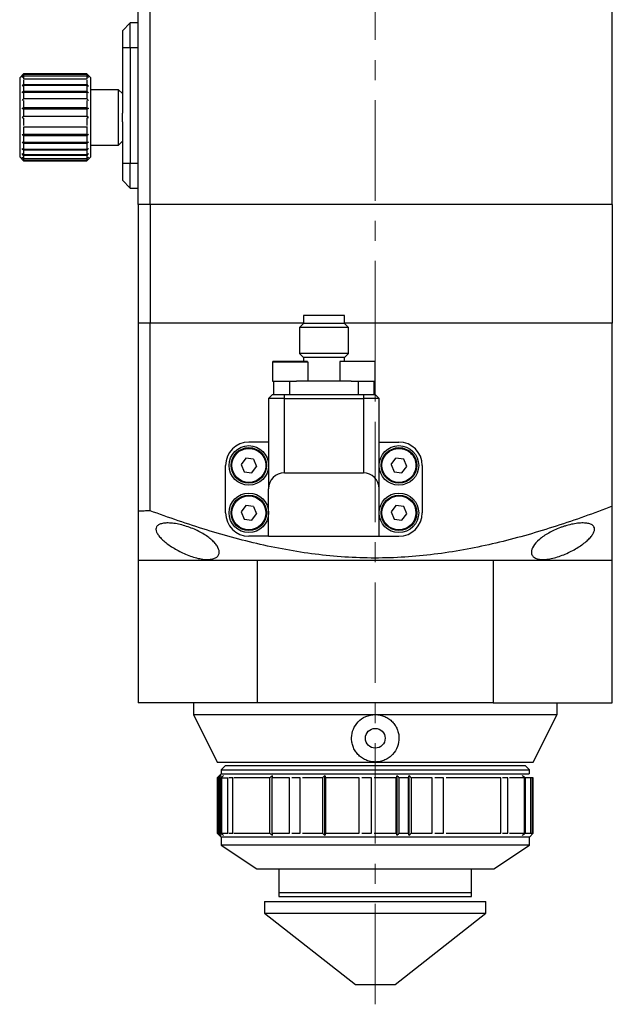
# Model space of a CAD drawing. Header units: inches. Extents: x 2.7 to 30.9, y 2.6 to 27.9.
# Tile 14 of 20: x 27.6 to 30.5, y 8.7 to 13.6. Entities that reach past the tile are written whole.
import ezdxf

# ---------------------------------------------------------------- set-up
doc = ezdxf.new("R2010")
doc.units = ezdxf.units.IN
doc.header["$MEASUREMENT"] = 0
doc.linetypes.add('CENTERX2', pattern=[0.8, 0.5, -0.1, 0.1, -0.1])

msp = doc.modelspace()

# ---------------------------------------------------------------- linework, layer by layer
at = {"color": 7, "linetype": 'CENTERX2', "lineweight": 18}
msp.add_line((29.3221, 8.7014), (29.3221, 22.8002), dxfattribs=at)
at = {"color": 7, "linetype": 'Continuous', "lineweight": 25}
for p, q in [((28.141, 12.683), (28.141, 14.1791)), ((28.2001, 12.683), (28.2001, 14.1791)), ((30.5032, 12.683), (30.5032, 14.1791)), ((28.1016, 13.5866), (28.0623, 13.5472)), ((28.141, 13.5866), (28.1016, 13.5866)), ((28.1016, 13.4645), (28.1016, 13.5866)), ((28.0623, 13.5472), (28.0623, 13.4645)), ((28.0623, 13.4645), (28.1016, 13.4645)), ((28.0623, 13.4645), (28.0623, 13.1376)), ((28.1016, 13.4645), (28.1016, 12.8858)), ((27.5702, 13.3326), (27.5505, 13.3129)), ((27.8851, 13.3326), (27.5702, 13.3326)), ((27.5702, 13.3326), (27.5702, 13.3318)), ((27.5702, 13.3318), (27.8851, 13.3318)), ((27.5702, 13.331), (27.5702, 13.3232)), ((27.8851, 13.331), (27.5702, 13.331)), ((27.9048, 13.3129), (27.8851, 13.3326)), ((27.8851, 13.3326), (27.8851, 13.3318)), ((27.8851, 13.331), (27.8851, 13.3232)), ((27.5505, 13.3129), (27.5505, 12.9192)), ((27.5702, 13.3232), (27.8851, 13.3232)), ((27.5702, 13.3208), (27.5702, 13.3056)), ((27.8851, 13.3208), (27.5702, 13.3208)), ((27.8851, 13.3056), (27.5702, 13.3056)), ((27.5702, 13.3017), (27.5702, 13.2797)), ((27.8851, 13.3208), (27.8851, 13.3056)), ((27.8851, 13.3017), (27.8851, 13.2797)), ((27.9048, 12.9699), (27.9048, 13.3129)), ((27.5702, 13.2797), (27.8851, 13.2797)), ((27.5702, 13.2744), (27.5702, 13.2466)), ((27.8851, 13.2744), (27.5702, 13.2744)), ((27.5702, 13.2466), (27.8851, 13.2466)), ((27.5702, 13.2402), (27.5702, 13.2078)), ((27.8851, 13.2402), (27.5702, 13.2402)), ((27.8851, 13.2744), (27.8851, 13.2466)), ((27.8851, 13.2402), (27.8851, 13.2078)), ((28.0426, 13.2539), (27.9048, 13.2539)), ((28.0623, 13.2342), (28.0426, 13.2539)), ((28.0426, 13.1161), (28.0426, 13.2539)), ((27.8851, 13.2078), (27.5702, 13.2078)), ((27.5702, 13.2006), (27.5702, 13.165)), ((27.8851, 13.2006), (27.8851, 13.165)), ((27.893, 13.1595), (27.5622, 13.1595)), ((27.5702, 13.165), (27.8851, 13.165)), ((27.8851, 13.1573), (27.5702, 13.1573)), ((27.5702, 13.1573), (27.5702, 13.1201)), ((27.8851, 13.1573), (27.8851, 13.1201)), ((28.0623, 13.0946), (28.0623, 13.1376)), ((27.8851, 13.1201), (27.5702, 13.1201)), ((27.5702, 13.1122), (27.5702, 13.075)), ((27.8851, 13.1122), (27.8851, 13.075)), ((28.0426, 12.9783), (28.0426, 13.1161)), ((28.0623, 13.0946), (28.0623, 12.8858)), ((27.8877, 13.0673), (27.5702, 13.0673)), ((27.5702, 13.0673), (27.5702, 13.0317)), ((27.8851, 13.0673), (27.8851, 13.0317)), ((27.5622, 13.0313), (27.893, 13.0313)), ((27.5702, 13.0317), (27.8851, 13.0317)), ((27.5702, 13.0245), (27.5702, 12.9921)), ((27.8851, 13.0245), (27.5702, 13.0245)), ((27.5702, 12.9921), (27.8851, 12.9921)), ((27.8851, 13.0245), (27.8851, 12.9921)), ((28.0426, 12.9783), (28.0623, 12.998)), ((27.5702, 12.9857), (27.5702, 12.9579)), ((27.8851, 12.9857), (27.5702, 12.9857)), ((27.5702, 12.9579), (27.8851, 12.9579)), ((27.5702, 12.9526), (27.5702, 12.9306)), ((27.8851, 12.9526), (27.5702, 12.9526)), ((27.8851, 12.9857), (27.8851, 12.9579)), ((27.8851, 12.9526), (27.8851, 12.9306)), ((27.9048, 12.9783), (28.0426, 12.9783)), ((27.9048, 12.9192), (27.9048, 12.9699)), ((27.5505, 12.9192), (27.5702, 12.8996)), ((27.5702, 12.9306), (27.8851, 12.9306)), ((27.5702, 12.9267), (27.5702, 12.9114)), ((27.8851, 12.9267), (27.5702, 12.9267)), ((27.5702, 12.9114), (27.8851, 12.9114)), ((27.5702, 12.909), (27.5702, 12.9012)), ((27.8851, 12.909), (27.5702, 12.909)), ((27.8877, 12.9012), (27.5702, 12.9012)), ((27.5702, 12.9004), (27.5702, 12.8996)), ((27.5702, 12.8996), (27.8851, 12.8996)), ((27.8851, 12.9267), (27.8851, 12.9114)), ((27.8851, 12.8996), (27.9048, 12.9192)), ((27.8851, 12.909), (27.8851, 12.9012)), ((27.8851, 12.9004), (27.8851, 12.8996)), ((28.1016, 12.8858), (28.0623, 12.8858)), ((28.0623, 12.8858), (28.0623, 12.8031)), ((28.1016, 12.7637), (28.1016, 12.8858)), ((28.0623, 12.8031), (28.1016, 12.7637)), ((28.1016, 12.7637), (28.141, 12.7637)), ((28.2001, 12.683), (28.141, 12.683)), ((28.141, 12.683), (28.141, 12.0925)), ((30.5032, 12.683), (28.2001, 12.683)), ((28.2001, 12.683), (28.2001, 12.0925)), ((30.5032, 12.683), (30.5032, 12.0925)), ((28.9641, 12.1299), (28.9641, 12.0905)), ((29.1689, 12.1299), (28.9641, 12.1299)), ((29.1689, 12.0905), (29.1689, 12.1299)), ((28.2001, 12.0925), (28.141, 12.0925)), ((28.141, 12.0925), (28.141, 11.1553)), ((28.2001, 11.1583), (28.2001, 12.0925)), ((28.9641, 12.0905), (28.9445, 12.0708)), ((28.9445, 12.0708), (28.9445, 11.9409)), ((29.1886, 12.0708), (28.9445, 12.0708)), ((29.1689, 12.0905), (28.9641, 12.0905)), ((29.1886, 12.0708), (29.1689, 12.0905)), ((29.1886, 11.9409), (29.1886, 12.0708)), ((30.5032, 11.1806), (30.5032, 12.0925)), ((28.9445, 11.9409), (28.9641, 11.9212)), ((29.0665, 11.9409), (28.9445, 11.9409)), ((28.9641, 11.9212), (28.9641, 11.8976)), ((29.1689, 11.9212), (28.9641, 11.9212)), ((29.1886, 11.9409), (29.0665, 11.9409)), ((29.1689, 11.9212), (29.1886, 11.9409)), ((29.1689, 11.9015), (29.1689, 11.9212)), ((28.8109, 11.8976), (28.8109, 11.8031)), ((28.9881, 11.8976), (28.8109, 11.8976)), ((28.8601, 11.8976), (28.8601, 11.9015)), ((28.8798, 11.9015), (28.8798, 11.8976)), ((28.9192, 11.9015), (28.9192, 11.8976)), ((28.9388, 11.9015), (28.9388, 11.8976)), ((28.9881, 11.8031), (28.9881, 11.8976)), ((29.145, 11.8976), (29.145, 11.8031)), ((29.3221, 11.8031), (29.3221, 11.8976)), ((28.8109, 11.8031), (28.9305, 11.8031)), ((28.8165, 11.7362), (28.8165, 11.8031)), ((28.8952, 11.8031), (28.8952, 11.7362)), ((29.2025, 11.8031), (28.9305, 11.8031)), ((29.2025, 11.8031), (29.3221, 11.8031)), ((29.2378, 11.7362), (29.2378, 11.8031)), ((29.3165, 11.7362), (29.3165, 11.8031)), ((28.7906, 11.7165), (28.8103, 11.7362)), ((28.8694, 11.7165), (28.7906, 11.7165)), ((28.7906, 11.7165), (28.7906, 11.2677)), ((28.8103, 11.7362), (28.8694, 11.7362)), ((28.8694, 11.7165), (28.8694, 11.7362)), ((28.8694, 11.7362), (29.2631, 11.7362)), ((28.8694, 11.3464), (28.8694, 11.7165)), ((28.8694, 11.7165), (29.2631, 11.7165)), ((29.2631, 11.7362), (29.3221, 11.7362)), ((29.2631, 11.7362), (29.2631, 11.7165)), ((29.3418, 11.7165), (29.2631, 11.7165)), ((29.2631, 11.7165), (29.2631, 11.3464)), ((29.3418, 11.7165), (29.3221, 11.7362)), ((29.3418, 11.2677), (29.3418, 11.7165)), ((28.7906, 11.5), (28.6922, 11.5)), ((29.3418, 11.5), (29.4402, 11.5)), ((28.6772, 11.4202), (28.6532, 11.389)), ((28.7162, 11.415), (28.6772, 11.4202)), ((29.4012, 11.389), (29.4252, 11.4202)), ((29.4642, 11.415), (29.4252, 11.4202)), ((28.5761, 11.1476), (28.5761, 11.3838)), ((28.6532, 11.389), (28.6682, 11.3526)), ((28.7072, 11.3474), (28.7312, 11.3786)), ((28.7162, 11.415), (28.7312, 11.3786)), ((29.4012, 11.389), (29.4162, 11.3526)), ((29.4553, 11.3474), (29.4793, 11.3786)), ((29.4793, 11.3786), (29.4642, 11.415)), ((29.5564, 11.3838), (29.5564, 11.1476)), ((28.6682, 11.3526), (28.7072, 11.3474)), ((28.8694, 11.3464), (29.2631, 11.3464)), ((29.4162, 11.3526), (29.4553, 11.3474)), ((28.7906, 11.0315), (28.7906, 11.2677)), ((29.3418, 11.0315), (29.3418, 11.2677)), ((28.6772, 11.184), (28.6532, 11.1528)), ((28.7162, 11.1788), (28.6772, 11.184)), ((28.7162, 11.1788), (28.7312, 11.1424)), ((29.4252, 11.184), (29.4012, 11.1528)), ((29.4642, 11.1788), (29.4252, 11.184)), ((29.4793, 11.1424), (29.4642, 11.1788)), ((28.6532, 11.1528), (28.6682, 11.1164)), ((28.7072, 11.1112), (28.7312, 11.1424)), ((29.4012, 11.1528), (29.4162, 11.1164)), ((29.4553, 11.1112), (29.4793, 11.1424)), ((28.6682, 11.1164), (28.7072, 11.1112)), ((29.4162, 11.1164), (29.4553, 11.1112)), ((28.7906, 11.0315), (28.6922, 11.0315)), ((28.7906, 11.0315), (29.3418, 11.0315)), ((29.3418, 11.0315), (29.4402, 11.0315)), ((28.141, 10.9114), (28.7352, 10.9114)), ((28.141, 10.9114), (28.141, 10.2027)), ((28.7352, 10.9114), (29.9091, 10.9114)), ((28.7352, 10.2027), (28.7352, 10.9114)), ((29.9091, 10.9114), (30.5032, 10.9114)), ((29.9091, 10.9114), (29.9091, 10.2027)), ((30.5032, 10.2027), (30.5032, 10.9114)), ((28.7352, 10.2027), (28.141, 10.2027)), ((28.4166, 10.2027), (28.4166, 10.1437)), ((29.9091, 10.2027), (28.7352, 10.2027)), ((29.9091, 10.2027), (30.5032, 10.2027)), ((30.2276, 10.1437), (30.2276, 10.2027)), ((28.4166, 10.1437), (28.5347, 9.9074)), ((28.4166, 10.1437), (29.3221, 10.1437)), ((29.3221, 10.1437), (30.2276, 10.1437)), ((30.1095, 9.9074), (30.2276, 10.1437)), ((28.5347, 9.9074), (29.3221, 9.9074)), ((29.3221, 9.9074), (30.1095, 9.9074)), ((28.5741, 9.8877), (28.5544, 9.8681)), ((28.5544, 9.8681), (28.5544, 9.8484)), ((28.5544, 9.8681), (30.0897, 9.8681)), ((30.0702, 9.8877), (28.5741, 9.8877)), ((30.0898, 9.8681), (30.0702, 9.8877)), ((30.0897, 9.8681), (30.0898, 9.8681)), ((30.0898, 9.8484), (30.0898, 9.8681)), ((28.5347, 9.8287), (28.5347, 9.5531)), ((28.5359, 9.8287), (28.5347, 9.8287)), ((28.5544, 9.8484), (28.5348, 9.8288)), ((28.5367, 9.8287), (28.5417, 9.8287)), ((28.5367, 9.8287), (28.5367, 9.5531)), ((28.5417, 9.5531), (28.5417, 9.8287)), ((28.5436, 9.8287), (28.5522, 9.8287)), ((28.5436, 9.8287), (28.5436, 9.5531)), ((28.5522, 9.5531), (28.5522, 9.8287)), ((28.5544, 9.8484), (30.0897, 9.8484)), ((28.5552, 9.8287), (28.5876, 9.8287)), ((28.5552, 9.8287), (28.5552, 9.5531)), ((28.5876, 9.5531), (28.5876, 9.8287)), ((28.6121, 9.8287), (28.5926, 9.8287)), ((28.6121, 9.5531), (28.6121, 9.8287)), ((28.7963, 9.8287), (28.618, 9.8287)), ((28.7963, 9.5531), (28.7963, 9.8287)), ((28.8945, 9.8287), (28.8066, 9.8287)), ((28.8066, 9.8287), (28.8066, 9.5531)), ((28.8945, 9.5531), (28.8945, 9.8287)), ((28.9477, 9.8287), (28.906, 9.8287)), ((28.9477, 9.5531), (28.9477, 9.8287)), ((29.0607, 9.8287), (28.9597, 9.8287)), ((29.0607, 9.5531), (29.0607, 9.8287)), ((29.0709, 9.5413), (29.0709, 9.8405)), ((29.2413, 9.8287), (29.0735, 9.8287)), ((29.0735, 9.8287), (29.0735, 9.5531)), ((29.2413, 9.5531), (29.2413, 9.8287)), ((29.303, 9.8287), (29.2548, 9.8287)), ((29.303, 9.5531), (29.303, 9.8287)), ((29.4264, 9.8287), (29.3166, 9.8287)), ((29.4264, 9.5531), (29.4264, 9.8287)), ((29.4314, 9.5413), (29.4314, 9.8405)), ((29.4873, 9.8287), (29.4398, 9.8287)), ((29.4398, 9.8287), (29.4398, 9.5531)), ((29.4873, 9.5531), (29.4873, 9.8287)), ((29.4913, 9.5413), (29.4913, 9.8405)), ((29.6057, 9.8287), (29.5006, 9.8287)), ((29.5006, 9.8287), (29.5006, 9.5531)), ((29.6057, 9.5531), (29.6057, 9.8287)), ((29.6624, 9.8287), (29.6183, 9.8287)), ((29.6624, 9.5531), (29.6624, 9.8287)), ((29.9477, 9.8287), (29.6747, 9.8287)), ((29.9477, 9.5531), (29.9477, 9.8287)), ((29.9833, 9.8287), (29.9559, 9.8287)), ((29.9833, 9.5531), (29.9833, 9.8287)), ((30.0649, 9.8287), (29.9906, 9.8287)), ((30.0649, 9.5531), (30.0649, 9.8287)), ((30.0966, 9.8287), (30.0693, 9.8287)), ((30.0693, 9.8287), (30.0693, 9.5531)), ((30.0966, 9.5531), (30.0966, 9.8287)), ((30.1054, 9.8287), (30.0989, 9.8287)), ((30.1054, 9.5531), (30.1054, 9.8287)), ((30.1093, 9.8287), (30.1066, 9.8287)), ((30.1093, 9.5531), (30.1093, 9.8287)), ((30.1095, 9.5531), (30.1095, 9.8287)), ((28.5359, 9.5531), (28.5347, 9.5531)), ((28.5348, 9.553), (28.5544, 9.5334)), ((28.5367, 9.5531), (28.5417, 9.5531)), ((28.5436, 9.5531), (28.5522, 9.5531)), ((28.5544, 9.5334), (28.5544, 9.494)), ((30.0898, 9.5334), (28.5544, 9.5334)), ((28.5552, 9.5531), (28.5876, 9.5531)), ((28.5926, 9.5531), (28.6121, 9.5531)), ((28.618, 9.5531), (28.7963, 9.5531)), ((28.8066, 9.5531), (28.8945, 9.5531)), ((28.906, 9.5531), (28.9477, 9.5531)), ((28.9597, 9.5531), (29.0607, 9.5531)), ((29.0735, 9.5531), (29.2413, 9.5531)), ((29.2548, 9.5531), (29.303, 9.5531)), ((29.3166, 9.5531), (29.4264, 9.5531)), ((29.4398, 9.5531), (29.4873, 9.5531)), ((29.5006, 9.5531), (29.6057, 9.5531)), ((29.6183, 9.5531), (29.6624, 9.5531)), ((29.6747, 9.5531), (29.9477, 9.5531)), ((29.9559, 9.5531), (29.9833, 9.5531)), ((29.9906, 9.5531), (30.0649, 9.5531)), ((30.0693, 9.5531), (30.0966, 9.5531)), ((30.0898, 9.5334), (30.1094, 9.553)), ((30.0898, 9.494), (30.0898, 9.5334)), ((30.0989, 9.5531), (30.1054, 9.5531)), ((30.1066, 9.5531), (30.1093, 9.5531)), ((28.5544, 9.494), (28.7316, 9.3759)), ((30.0898, 9.494), (28.5544, 9.494)), ((29.9127, 9.3759), (30.0898, 9.494)), ((28.7316, 9.3759), (29.9127, 9.3759)), ((28.8418, 9.3759), (28.8418, 9.2578)), ((29.8024, 9.2578), (29.8024, 9.3759)), ((28.8418, 9.2578), (28.8418, 9.2381)), ((28.8418, 9.2578), (29.8024, 9.2578)), ((28.8418, 9.2381), (29.8024, 9.2381)), ((29.8024, 9.2381), (29.8024, 9.2578)), ((28.7709, 9.2135), (28.7709, 9.1545)), ((28.7709, 9.2135), (29.8733, 9.2135)), ((29.8733, 9.1545), (29.8733, 9.2135)), ((28.7709, 9.1545), (29.2237, 8.8002)), ((28.7709, 9.1545), (29.8733, 9.1545)), ((29.4205, 8.8002), (29.8733, 9.1545)), ((29.2237, 8.8002), (29.4205, 8.8002))]:
    msp.add_line(p, q, dxfattribs=at)
at = {"color": 8, "linetype": 'Continuous', "lineweight": 25}
for p, q in [((28.1016, 13.4645), (28.141, 13.4645)), ((28.141, 12.8858), (28.1016, 12.8858)), ((28.9641, 12.0925), (28.2001, 12.0925)), ((30.5032, 12.0925), (29.1689, 12.0925))]:
    msp.add_line(p, q, dxfattribs=at)
at = {"color": 7, "linetype": 'Continuous', "lineweight": 25}
for centre, radius in [((28.6922, 11.3838), 0.0984), ((28.6922, 11.3838), 0.0886), ((29.4402, 11.3838), 0.0984), ((29.4402, 11.3838), 0.0886), ((28.6922, 11.1476), 0.0984), ((28.6922, 11.1476), 0.0886), ((29.4402, 11.1476), 0.0984), ((29.4402, 11.1476), 0.0886), ((29.3221, 10.0255), 0.0492)]:
    msp.add_circle(centre, radius, dxfattribs=at)
for centre, radius, start, end in [((28.8148, 11.8976), 0.00394, 90, 180), ((29.1489, 11.8976), 0.00394, 90, 180), ((29.3182, 11.8976), 0.00394, 0, 90), ((28.6922, 11.3838), 0.1161, 90, 180), ((29.4402, 11.3838), 0.1161, 0, 90), ((28.8694, 11.2677), 0.0787, 90, 180), ((29.2631, 11.2677), 0.0787, 0, 90), ((28.6922, 11.1476), 0.1161, 180, 270), ((29.4402, 11.1476), 0.1161, 270, 0)]:
    msp.add_arc(centre, radius, start, end, dxfattribs=at)
for points in [[(27.5622, 13.3236), (27.5649, 13.3263), (27.5675, 13.3291), (27.5702, 13.3318)], [(27.5702, 13.331), (27.5675, 13.3285), (27.5649, 13.3261), (27.5622, 13.3236)], [(27.8851, 13.3318), (27.8878, 13.3291), (27.8904, 13.3263), (27.893, 13.3236)], [(27.893, 13.3236), (27.8904, 13.3261), (27.8878, 13.3285), (27.8851, 13.331)], [(27.5622, 13.3145), (27.5649, 13.3174), (27.5675, 13.3203), (27.5702, 13.3232)], [(27.5702, 13.3208), (27.5675, 13.3187), (27.5649, 13.3166), (27.5622, 13.3145)], [(27.8851, 13.3232), (27.8878, 13.3203), (27.8904, 13.3174), (27.893, 13.3145)], [(27.893, 13.3145), (27.8904, 13.3166), (27.8878, 13.3187), (27.8851, 13.3208)], [(27.5622, 13.2712), (27.5649, 13.274), (27.5675, 13.2768), (27.5702, 13.2797)], [(27.5702, 13.2744), (27.5675, 13.2733), (27.5649, 13.2723), (27.5622, 13.2712)], [(27.5622, 13.2388), (27.5649, 13.2414), (27.5675, 13.244), (27.5702, 13.2466)], [(27.5702, 13.2402), (27.5675, 13.2397), (27.5649, 13.2393), (27.5622, 13.2388)], [(27.8851, 13.2797), (27.8878, 13.2768), (27.8904, 13.274), (27.893, 13.2712)], [(27.893, 13.2712), (27.8904, 13.2723), (27.8878, 13.2733), (27.8851, 13.2744)], [(27.8851, 13.2466), (27.8878, 13.244), (27.8904, 13.2414), (27.893, 13.2388)], [(27.893, 13.2388), (27.8904, 13.2393), (27.8878, 13.2397), (27.8851, 13.2402)], [(27.5702, 13.2077), (27.5675, 13.2054), (27.5649, 13.2032), (27.5622, 13.2009)], [(27.893, 13.2009), (27.8904, 13.2032), (27.8878, 13.2054), (27.8851, 13.2077)], [(27.5622, 13.1595), (27.5649, 13.1614), (27.5675, 13.1632), (27.5702, 13.165)], [(27.5702, 13.1573), (27.5675, 13.1581), (27.5649, 13.1588), (27.5622, 13.1595)], [(27.8851, 13.165), (27.8878, 13.1632), (27.8904, 13.1614), (27.893, 13.1595)], [(27.893, 13.1595), (27.8904, 13.1588), (27.8878, 13.1581), (27.8851, 13.1573)], [(27.5702, 13.12), (27.5675, 13.1187), (27.5649, 13.1173), (27.5622, 13.116)], [(27.5622, 13.116), (27.5649, 13.1147), (27.5675, 13.1134), (27.5702, 13.1121)], [(27.893, 13.116), (27.8904, 13.1173), (27.8878, 13.1187), (27.8851, 13.12)], [(27.8851, 13.1121), (27.8878, 13.1134), (27.8904, 13.1147), (27.893, 13.116)], [(27.5622, 13.0313), (27.5649, 13.0314), (27.5675, 13.0316), (27.5702, 13.0317)], [(27.5702, 13.0245), (27.5675, 13.0268), (27.5649, 13.029), (27.5622, 13.0313)], [(27.5702, 12.9857), (27.5675, 12.9883), (27.5649, 12.9909), (27.5622, 12.9935)], [(27.5622, 12.9935), (27.5649, 12.993), (27.5675, 12.9926), (27.5702, 12.9921)], [(27.8851, 13.0317), (27.8878, 13.0316), (27.8904, 13.0314), (27.893, 13.0313)], [(27.893, 13.0313), (27.8904, 13.029), (27.8878, 13.0268), (27.8851, 13.0245)], [(27.8851, 12.9921), (27.8878, 12.9926), (27.8904, 12.993), (27.893, 12.9935)], [(27.893, 12.9935), (27.8904, 12.9909), (27.8878, 12.9883), (27.8851, 12.9857)], [(27.5702, 12.9526), (27.5675, 12.9554), (27.5649, 12.9583), (27.5622, 12.9611)], [(27.5622, 12.9611), (27.5649, 12.96), (27.5675, 12.959), (27.5702, 12.9579)], [(27.8851, 12.9579), (27.8878, 12.959), (27.8904, 12.96), (27.893, 12.9611)], [(27.893, 12.9611), (27.8904, 12.9583), (27.8878, 12.9554), (27.8851, 12.9526)], [(27.5702, 12.9267), (27.5675, 12.9296), (27.5649, 12.9325), (27.5622, 12.9355)], [(27.5622, 12.9355), (27.5649, 12.9338), (27.5675, 12.9322), (27.5702, 12.9306)], [(27.5702, 12.909), (27.5675, 12.9119), (27.5649, 12.9148), (27.5622, 12.9177)], [(27.5622, 12.9177), (27.5649, 12.9156), (27.5675, 12.9135), (27.5702, 12.9114)], [(27.8851, 12.9306), (27.8878, 12.9322), (27.8904, 12.9338), (27.893, 12.9355)], [(27.893, 12.9355), (27.8904, 12.9325), (27.8878, 12.9296), (27.8851, 12.9267)], [(27.8851, 12.9114), (27.8878, 12.9135), (27.8904, 12.9156), (27.893, 12.9177)], [(27.893, 12.9177), (27.8904, 12.9148), (27.8878, 12.9119), (27.8851, 12.909)], [(28.5417, 9.8287), (28.5459, 9.8326), (28.5501, 9.8366), (28.5543, 9.8405)], [(28.5543, 9.8405), (28.5507, 9.8366), (28.5471, 9.8326), (28.5436, 9.8287)], [(28.5522, 9.8287), (28.5566, 9.8326), (28.5609, 9.8366), (28.5652, 9.8405)], [(28.5652, 9.8405), (28.5619, 9.8366), (28.5585, 9.8326), (28.5552, 9.8287)], [(28.7963, 9.8287), (28.8006, 9.8326), (28.8049, 9.8366), (28.8092, 9.8405)], [(28.8092, 9.8405), (28.8083, 9.8366), (28.8074, 9.8326), (28.8066, 9.8287)], [(29.0607, 9.8287), (29.0641, 9.8326), (29.0675, 9.8366), (29.0709, 9.8405)], [(29.0709, 9.8405), (29.0718, 9.8366), (29.0727, 9.8326), (29.0735, 9.8287)], [(29.4264, 9.8287), (29.4281, 9.8326), (29.4297, 9.8366), (29.4314, 9.8405)], [(29.4314, 9.8405), (29.4342, 9.8366), (29.437, 9.8326), (29.4398, 9.8287)], [(29.4873, 9.8287), (29.4886, 9.8326), (29.49, 9.8366), (29.4913, 9.8405)], [(29.4913, 9.8405), (29.4944, 9.8366), (29.4975, 9.8326), (29.5006, 9.8287)], [(30.0559, 9.8405), (30.0604, 9.8366), (30.0648, 9.8326), (30.0693, 9.8287)], [(30.0649, 9.8287), (30.0619, 9.8326), (30.0589, 9.8366), (30.0559, 9.8405)], [(28.5543, 9.5413), (28.5501, 9.5452), (28.5459, 9.5492), (28.5417, 9.5531)], [(28.5436, 9.5531), (28.5471, 9.5492), (28.5507, 9.5452), (28.5543, 9.5413)], [(28.5652, 9.5413), (28.5609, 9.5452), (28.5566, 9.5492), (28.5522, 9.5531)], [(28.5552, 9.5531), (28.5585, 9.5492), (28.5619, 9.5452), (28.5652, 9.5413)], [(28.8092, 9.5413), (28.8049, 9.5452), (28.8006, 9.5492), (28.7963, 9.5531)], [(28.8066, 9.5531), (28.8074, 9.5492), (28.8083, 9.5452), (28.8092, 9.5413)], [(29.0709, 9.5413), (29.0675, 9.5452), (29.0641, 9.5492), (29.0607, 9.5531)], [(29.0735, 9.5531), (29.0727, 9.5492), (29.0718, 9.5452), (29.0709, 9.5413)], [(29.4314, 9.5413), (29.4297, 9.5452), (29.4281, 9.5492), (29.4264, 9.5531)], [(29.4398, 9.5531), (29.437, 9.5492), (29.4342, 9.5452), (29.4314, 9.5413)], [(29.4913, 9.5413), (29.49, 9.5452), (29.4886, 9.5492), (29.4873, 9.5531)], [(29.5006, 9.5531), (29.4975, 9.5492), (29.4944, 9.5452), (29.4913, 9.5413)], [(30.0559, 9.5413), (30.0589, 9.5452), (30.0619, 9.5492), (30.0649, 9.5531)], [(30.0693, 9.5531), (30.0648, 9.5492), (30.0604, 9.5452), (30.0559, 9.5413)]]:
    msp.add_open_spline(points, degree=3, dxfattribs=at)
for points, knots in [([(28.9841, 11.9015), (28.9841, 11.9015), (28.984, 11.9015), (28.9835, 11.9015), (28.9827, 11.9015), (28.9815, 11.9015), (28.98, 11.9015), (28.9769, 11.9015), (28.9707, 11.9015), (28.9597, 11.9015), (28.9463, 11.9015), (28.9312, 11.9015), (28.9154, 11.9015), (28.8995, 11.9015), (28.8835, 11.9015), (28.8677, 11.9015), (28.8527, 11.9015), (28.8392, 11.9015), (28.8282, 11.9015), (28.8212, 11.9015), (28.8173, 11.9015), (28.8152, 11.9015), (28.815, 11.9015), (28.8148, 11.9015)], [0, 0, 0, 0, 0.020144, 0.040133, 0.060046, 0.079963, 0.099965, 0.120131, 0.185072, 0.250093, 0.315035, 0.380056, 0.440003, 0.500029, 0.559976, 0.620002, 0.684943, 0.749964, 0.814906, 0.879927, 0.920041, 0.959851, 1, 1, 1, 1]), ([(29.3182, 11.9015), (29.3182, 11.9015), (29.2803, 11.9015), (29.1868, 11.9015), (29.1489, 11.9015), (29.1489, 11.9015)], [0, 0, 0, 0, 0.5, 0.5, 1, 1, 1, 1]), ([(28.6599, 11.462), (28.6806, 11.4706), (28.7039, 11.4706), (28.7454, 11.4534), (28.7619, 11.4369), (28.779, 11.3954), (28.779, 11.3721), (28.7618, 11.3306), (28.7453, 11.3142), (28.7245, 11.3056)], [0, 0, 0, 0, 0.25, 0.25, 0.5, 0.5, 0.75, 0.75, 1, 1, 1, 1]), ([(29.4079, 11.462), (29.4287, 11.4706), (29.452, 11.4706), (29.4934, 11.4534), (29.5099, 11.4369), (29.527, 11.3954), (29.527, 11.3721), (29.5098, 11.3306), (29.4933, 11.3142), (29.4726, 11.3056)], [0, 0, 0, 0, 0.25, 0.25, 0.5, 0.5, 0.75, 0.75, 1, 1, 1, 1]), ([(28.7245, 11.3056), (28.6813, 11.2877), (28.6318, 11.3083), (28.5961, 11.3947), (28.6167, 11.4442), (28.6599, 11.462)], [0, 0, 0, 0, 0.5, 0.5, 1, 1, 1, 1]), ([(29.4726, 11.3056), (29.4294, 11.2877), (29.3798, 11.3083), (29.3442, 11.3947), (29.3647, 11.4442), (29.4079, 11.462)], [0, 0, 0, 0, 0.5, 0.5, 1, 1, 1, 1]), ([(28.7245, 11.0694), (28.6813, 11.0515), (28.6318, 11.0721), (28.5961, 11.1584), (28.6167, 11.208), (28.6599, 11.2258)], [0, 0, 0, 0, 0.5, 0.5, 1, 1, 1, 1]), ([(28.6599, 11.2258), (28.7031, 11.2437), (28.7526, 11.2231), (28.7883, 11.1367), (28.7677, 11.0872), (28.7245, 11.0694)], [0, 0, 0, 0, 0.5, 0.5, 1, 1, 1, 1]), ([(29.4726, 11.0694), (29.4294, 11.0515), (29.3798, 11.0721), (29.3442, 11.1584), (29.3647, 11.208), (29.4079, 11.2258)], [0, 0, 0, 0, 0.5, 0.5, 1, 1, 1, 1]), ([(29.4079, 11.2258), (29.4511, 11.2437), (29.5006, 11.2231), (29.5363, 11.1367), (29.5157, 11.0872), (29.4726, 11.0694)], [0, 0, 0, 0, 0.5, 0.5, 1, 1, 1, 1]), ([(30.5032, 11.1806), (30.4107, 11.1452), (30.3177, 11.112), (30.1304, 11.0516), (30.0362, 11.0244), (29.8459, 10.9783), (29.7499, 10.9594), (29.5556, 10.9325), (29.4573, 10.9245), (29.3078, 10.9222), (29.2574, 10.9231), (29.1577, 10.928), (29.1082, 10.932), (28.9606, 10.9485), (28.8635, 10.9652), (28.6712, 11.0077), (28.576, 11.0335), (28.3871, 11.0915), (28.2933, 11.1238), (28.2001, 11.1583)], [0, 0, 0, 0, 0.125, 0.125, 0.25, 0.25, 0.375, 0.375, 0.5, 0.5, 0.5625, 0.5625, 0.625, 0.625, 0.75, 0.75, 0.875, 0.875, 1, 1, 1, 1]), ([(30.5032, 10.9114), (30.5032, 10.9446), (30.5032, 10.9858), (30.5032, 11.0773), (30.5032, 11.1276), (30.5032, 11.1806)], [0, 0, 0, 0, 0.5, 0.5, 1, 1, 1, 1]), ([(28.2001, 11.1583), (28.1902, 11.1577), (28.1705, 11.1564), (28.1509, 11.1556), (28.141, 11.1553)], [0, 0, 0, 0, 0.500509, 1, 1, 1, 1]), ([(28.141, 11.1553), (28.141, 11.1074), (28.141, 11.0619), (28.141, 10.9792), (28.141, 10.9419), (28.141, 10.9114)], [0, 0, 0, 0, 0.5, 0.5, 1, 1, 1, 1]), ([(28.5446, 10.9521), (28.5446, 10.9473), (28.5436, 10.9428), (28.5397, 10.9346), (28.5366, 10.9308), (28.5285, 10.9243), (28.5234, 10.9217), (28.5142, 10.9187), (28.5109, 10.9178), (28.5037, 10.9165), (28.4961, 10.9156), (28.4877, 10.9154), (28.479, 10.9155), (28.4743, 10.9158), (28.4601, 10.9172), (28.4502, 10.9189), (28.4296, 10.9235), (28.4191, 10.9265), (28.3982, 10.9334), (28.3877, 10.9375), (28.3672, 10.9461), (28.3573, 10.9508), (28.3379, 10.9607), (28.3286, 10.9658), (28.311, 10.9764), (28.3026, 10.9819), (28.2869, 10.9929), (28.2797, 10.9985), (28.2664, 11.0095), (28.2604, 11.015), (28.2498, 11.026), (28.2453, 11.0314), (28.2379, 11.0418), (28.2349, 11.0468), (28.2308, 11.0566), (28.2297, 11.0613), (28.2295, 11.07), (28.2304, 11.074), (28.2343, 11.0812), (28.2373, 11.0845), (28.2455, 11.0899), (28.2506, 11.0921), (28.2599, 11.0946), (28.2633, 11.0953), (28.2704, 11.0964), (28.278, 11.0971), (28.2864, 11.0973), (28.2952, 11.0972), (28.2999, 11.0969), (28.3141, 11.0958), (28.324, 11.0944), (28.3447, 11.0906), (28.3554, 11.0881), (28.3766, 11.0822), (28.3873, 11.0788), (28.4082, 11.0711), (28.4183, 11.067), (28.4381, 11.058), (28.4476, 11.0532), (28.4654, 11.0433), (28.4738, 11.0381), (28.4895, 11.0274), (28.4967, 11.022), (28.5097, 11.0111), (28.5155, 11.0055), (28.5258, 10.9943), (28.5301, 10.9888), (28.5407, 10.9725), (28.5446, 10.9618), (28.5446, 10.9521)], [0, 0, 0, 0, 0.03125, 0.03125, 0.0625, 0.0625, 0.09375, 0.09375, 0.109375, 0.109375, 0.125, 0.140625, 0.140625, 0.15625, 0.15625, 0.1875, 0.1875, 0.21875, 0.21875, 0.25, 0.25, 0.28125, 0.28125, 0.3125, 0.3125, 0.34375, 0.34375, 0.375, 0.375, 0.40625, 0.40625, 0.4375, 0.4375, 0.46875, 0.46875, 0.5, 0.5, 0.53125, 0.53125, 0.5625, 0.5625, 0.59375, 0.59375, 0.609375, 0.609375, 0.625, 0.640625, 0.640625, 0.65625, 0.65625, 0.6875, 0.6875, 0.71875, 0.71875, 0.75, 0.75, 0.78125, 0.78125, 0.8125, 0.8125, 0.84375, 0.84375, 0.875, 0.875, 0.90625, 0.90625, 0.9375, 0.9375, 1, 1, 1, 1]), ([(30.4146, 11.0664), (30.4146, 11.062), (30.4136, 11.0575), (30.4098, 11.0478), (30.407, 11.0428), (30.3997, 11.0323), (30.3952, 11.027), (30.3849, 11.0161), (30.3789, 11.0105), (30.3658, 10.9994), (30.3586, 10.9939), (30.3432, 10.9829), (30.3349, 10.9775), (30.3085, 10.9614), (30.2895, 10.9515), (30.2587, 10.9383), (30.2483, 10.9343), (30.2275, 10.9272), (30.2169, 10.9241), (30.1963, 10.9193), (30.1864, 10.9176), (30.1721, 10.916), (30.1674, 10.9156), (30.1585, 10.9154), (30.1542, 10.9154), (30.1421, 10.9161), (30.1347, 10.9173), (30.122, 10.9212), (30.1168, 10.9238), (30.1083, 10.9301), (30.1051, 10.9338), (30.1009, 10.942), (30.0998, 10.9465), (30.0995, 10.961), (30.103, 10.9714), (30.1169, 10.9934), (30.1269, 11.0045), (30.1529, 11.0267), (30.1683, 11.0373), (30.195, 11.0523), (30.2044, 11.0571), (30.2238, 11.0661), (30.2339, 11.0703), (30.2495, 11.0761), (30.2548, 11.0779), (30.2654, 11.0814), (30.2707, 11.083), (30.2865, 11.0875), (30.2971, 11.0901), (30.318, 11.0941), (30.328, 11.0955), (30.3471, 11.0972), (30.3562, 11.0975), (30.3725, 11.0967), (30.3797, 11.0957), (30.3925, 11.0925), (30.3978, 11.0904), (30.4063, 11.085), (30.4095, 11.0818), (30.4136, 11.0747), (30.4146, 11.0707), (30.4146, 11.0664)], [0, 0, 0, 0, 0.03125, 0.03125, 0.0625, 0.0625, 0.09375, 0.09375, 0.125, 0.125, 0.15625, 0.15625, 0.1875, 0.1875, 0.25, 0.25, 0.28125, 0.28125, 0.3125, 0.3125, 0.34375, 0.34375, 0.359375, 0.359375, 0.375, 0.375, 0.40625, 0.40625, 0.4375, 0.4375, 0.46875, 0.46875, 0.5, 0.5, 0.5625, 0.5625, 0.625, 0.625, 0.6875, 0.6875, 0.71875, 0.71875, 0.75, 0.75, 0.765625, 0.765625, 0.78125, 0.78125, 0.8125, 0.8125, 0.84375, 0.84375, 0.875, 0.875, 0.90625, 0.90625, 0.9375, 0.9375, 0.96875, 0.96875, 1, 1, 1, 1]), ([(29.3221, 9.9074), (29.3138, 9.9074), (29.3057, 9.9083), (29.2897, 9.9117), (29.2818, 9.9142), (29.267, 9.9208), (29.26, 9.9248), (29.2469, 9.9341), (29.2409, 9.9394), (29.2302, 9.9509), (29.2255, 9.9572), (29.2174, 9.9704), (29.2141, 9.9772), (29.2088, 9.9914), (29.2069, 9.9987), (29.2044, 10.0133), (29.2039, 10.0207), (29.2044, 10.0428), (29.2073, 10.0569), (29.2185, 10.0841), (29.2264, 10.0964), (29.2475, 10.1184), (29.26, 10.1273), (29.2821, 10.137), (29.2897, 10.1394), (29.3055, 10.1428), (29.3138, 10.1437), (29.3221, 10.1437)], [0, 0, 0, 0, 0.0625, 0.0625, 0.125, 0.125, 0.1875, 0.1875, 0.25, 0.25, 0.3125, 0.3125, 0.375, 0.375, 0.4375, 0.4375, 0.5, 0.5, 0.625, 0.625, 0.75, 0.75, 0.875, 0.875, 0.9375, 0.9375, 1, 1, 1, 1]), ([(29.3221, 10.1437), (29.3304, 10.1437), (29.3385, 10.1428), (29.3544, 10.1394), (29.3622, 10.1369), (29.3768, 10.1306), (29.3836, 10.1267), (29.3964, 10.1177), (29.4021, 10.1127), (29.4126, 10.1019), (29.4173, 10.0959), (29.4253, 10.0836), (29.4286, 10.0771), (29.4342, 10.0635), (29.4363, 10.0565), (29.4393, 10.0423), (29.4401, 10.0351), (29.4405, 10.0131), (29.4381, 9.9985), (29.4274, 9.9699), (29.4195, 9.9568), (29.4033, 9.9394), (29.3973, 9.9341), (29.3844, 9.9249), (29.3773, 9.9208), (29.3624, 9.9142), (29.3547, 9.9117), (29.3387, 9.9083), (29.3304, 9.9074), (29.3221, 9.9074)], [0, 0, 0, 0, 0.0625, 0.0625, 0.125, 0.125, 0.1875, 0.1875, 0.25, 0.25, 0.3125, 0.3125, 0.375, 0.375, 0.4375, 0.4375, 0.5, 0.5, 0.625, 0.625, 0.75, 0.75, 0.8125, 0.8125, 0.875, 0.875, 0.9375, 0.9375, 1, 1, 1, 1])]:
    msp.add_open_spline(points, degree=3, knots=knots, dxfattribs=at)

doc.saveas('drawing.dxf')
